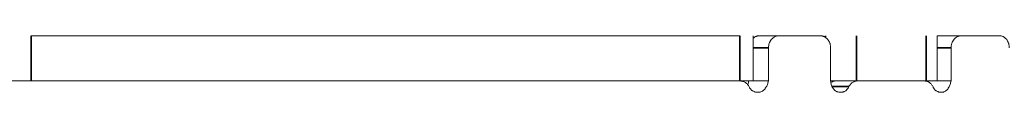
# Model space of a CAD drawing. Header units: millimetres. Extents: x 4 to 1188, y 1 to 840.
# Tile 137 of 203: x 730.927 to 737.137, y 423.145 to 423.503. Entities that reach past the tile are written whole.
import ezdxf

# ---------------------------------------------------------------- set-up
doc = ezdxf.new("R2010")
doc.units = ezdxf.units.MM
doc.layers.add('1', color=7, linetype='Continuous')

msp = doc.modelspace()

# ---------------------------------------------------------------- linework, layer by layer
at = {"layer": '1', "color": 154, "linetype": 'Continuous', "lineweight": 13}
for p, q in [((735.4698, 423.5025), (731.0007, 423.5025)), ((735.5528, 423.2168), (735.5528, 423.5025)), ((735.5942, 423.5025), (735.7177, 423.5025)), ((735.9744, 423.5025), (735.7177, 423.5025)), ((736.7131, 423.2168), (736.7131, 423.5025)), ((736.7131, 423.5025), (736.8653, 423.5025)), ((737.1055, 423.5025), (736.8653, 423.5025)), ((735.6495, 423.4268), (735.6495, 423.2168)), ((736.0415, 423.2168), (736.0415, 423.4268)), ((736.8014, 423.4268), (736.8014, 423.2168)), ((735.4711, 423.2168), (730.7871, 423.2168)), ((735.5528, 423.2168), (735.4698, 423.2168)), ((735.5528, 423.2168), (735.6495, 423.2168)), ((736.2041, 423.2168), (736.0415, 423.2168)), ((736.2041, 423.2168), (736.6444, 423.2168)), ((736.2069, 423.2168), (736.2109, 423.2168)), ((736.6338, 423.2168), (736.2109, 423.2168)), ((736.7131, 423.2168), (736.6444, 423.2168)), ((736.7131, 423.2168), (736.8014, 423.2168))]:
    msp.add_line(p, q, dxfattribs=at)
at = {"layer": '1', "color": 154, "linetype": 'Continuous', "lineweight": 35}
for p, q in [((731.0007, 423.5025), (731.0007, 423.2168)), ((735.4698, 423.2168), (735.4698, 423.5025)), ((736.0093, 423.4913), (736.0093, 423.5025)), ((736.2041, 423.5025), (736.2041, 423.2168)), ((736.6444, 423.2168), (736.6444, 423.5025)), ((735.5528, 423.4268), (735.6495, 423.4268)), ((736.7131, 423.4268), (736.8014, 423.4268))]:
    msp.add_line(p, q, dxfattribs=at)
at = {"layer": '1', "color": 154, "linetype": 'Continuous', "lineweight": 13}
for points, knots in [([(735.5942, 423.5025), (735.5897, 423.5025), (735.5853, 423.502), (735.5788, 423.5006), (735.5766, 423.5), (735.5724, 423.4985), (735.5702, 423.4977), (735.564, 423.4948), (735.5601, 423.4925), (735.5552, 423.4888), (735.5539, 423.4878), (735.5527, 423.4868)], [0, 0, 0, 0, 0.298942, 0.298942, 0.448414, 0.448414, 0.597885, 0.597885, 0.896827, 0.896827, 1, 1, 1, 1]), ([(735.7177, 423.5025), (735.7132, 423.5025), (735.7088, 423.502), (735.7022, 423.5006), (735.7001, 423.5), (735.6958, 423.4985), (735.6937, 423.4977), (735.6875, 423.4948), (735.6836, 423.4925), (735.678, 423.4884), (735.6762, 423.4869), (735.6727, 423.4838), (735.6711, 423.4821), (735.6664, 423.4769), (735.6636, 423.4731), (735.6604, 423.4679), (735.6598, 423.4668), (735.6587, 423.4647), (735.657, 423.4614), (735.6546, 423.4559), (735.6531, 423.4512), (735.6518, 423.4465), (735.6513, 423.4441), (735.65, 423.4367), (735.6495, 423.4318), (735.6495, 423.4268)], [0, 0, 0, 0, 0.125, 0.125, 0.1875, 0.1875, 0.25, 0.25, 0.375, 0.375, 0.4375, 0.4375, 0.5, 0.5, 0.625, 0.625, 0.65625, 0.65625, 0.6875, 0.75, 0.8125, 0.8125, 0.875, 0.875, 1, 1, 1, 1]), ([(736.0415, 423.4268), (736.0415, 423.4318), (736.0411, 423.4367), (736.0398, 423.444), (736.0393, 423.4464), (736.038, 423.4511), (736.0373, 423.4535), (736.0347, 423.4603), (736.0327, 423.4647), (736.029, 423.4709), (736.0277, 423.4729), (736.0249, 423.4767), (736.0235, 423.4786), (736.0188, 423.4838), (736.0155, 423.4869), (736.0109, 423.4904), (736.0099, 423.4911), (736.008, 423.4923), (736.0052, 423.4942), (736.0002, 423.4968), (735.9961, 423.4985), (735.9919, 423.4999), (735.9898, 423.5005), (735.9833, 423.502), (735.9789, 423.5025), (735.9744, 423.5025)], [0, 0, 0, 0, 0.125, 0.125, 0.1875, 0.1875, 0.25, 0.25, 0.375, 0.375, 0.4375, 0.4375, 0.5, 0.5, 0.625, 0.625, 0.65625, 0.65625, 0.6875, 0.75, 0.8125, 0.8125, 0.875, 0.875, 1, 1, 1, 1]), ([(736.8653, 423.5025), (736.8611, 423.5025), (736.857, 423.502), (736.8509, 423.5006), (736.8488, 423.5), (736.8448, 423.4985), (736.8428, 423.4977), (736.837, 423.4948), (736.8334, 423.4925), (736.8282, 423.4884), (736.8265, 423.4869), (736.8232, 423.4838), (736.8217, 423.4821), (736.8172, 423.4769), (736.8146, 423.4731), (736.8116, 423.4679), (736.8111, 423.4668), (736.81, 423.4647), (736.8084, 423.4614), (736.8062, 423.4559), (736.8048, 423.4512), (736.8036, 423.4465), (736.8031, 423.4441), (736.8018, 423.4367), (736.8014, 423.4318), (736.8014, 423.4268)], [0, 0, 0, 0, 0.125, 0.125, 0.1875, 0.1875, 0.25, 0.25, 0.375, 0.375, 0.4375, 0.4375, 0.5, 0.5, 0.625, 0.625, 0.65625, 0.65625, 0.6875, 0.75, 0.8125, 0.8125, 0.875, 0.875, 1, 1, 1, 1]), ([(737.1682, 423.4268), (737.1682, 423.4318), (737.1678, 423.4367), (737.1666, 423.444), (737.1661, 423.4464), (737.1649, 423.4511), (737.1642, 423.4535), (737.1618, 423.4603), (737.1599, 423.4647), (737.1565, 423.4709), (737.1553, 423.4729), (737.1527, 423.4767), (737.1513, 423.4786), (737.147, 423.4838), (737.1438, 423.4869), (737.1396, 423.4904), (737.1387, 423.4911), (737.1369, 423.4923), (737.1342, 423.4942), (737.1296, 423.4968), (737.1258, 423.4985), (737.1219, 423.4999), (737.1199, 423.5005), (737.1138, 423.502), (737.1097, 423.5025), (737.1055, 423.5025)], [0, 0, 0, 0, 0.125, 0.125, 0.1875, 0.1875, 0.25, 0.25, 0.375, 0.375, 0.4375, 0.4375, 0.5, 0.5, 0.625, 0.625, 0.65625, 0.65625, 0.6875, 0.75, 0.8125, 0.8125, 0.875, 0.875, 1, 1, 1, 1]), ([(735.5283, 423.1791), (735.5255, 423.1849), (735.5221, 423.19), (735.5161, 423.197), (735.5139, 423.1992), (735.5093, 423.2032), (735.5046, 423.2068), (735.4994, 423.2097), (735.494, 423.2123), (735.4912, 423.2134), (735.4856, 423.2151), (735.4828, 423.2157), (735.477, 423.2166), (735.4741, 423.2168), (735.4711, 423.2168)], [0, 0, 0, 0, 0.25, 0.25, 0.375, 0.375, 0.5, 0.625, 0.625, 0.75, 0.75, 0.875, 0.875, 1, 1, 1, 1]), ([(735.5261, 423.2168), (735.5242, 423.2095), (735.522, 423.2024), (735.5192, 423.1949), (735.519, 423.1943), (735.5188, 423.1938)], [0, 0, 0, 0, 0.922616, 0.922616, 1, 1, 1, 1]), ([(735.6495, 423.2168), (735.6476, 423.2094), (735.6453, 423.2022), (735.6413, 423.1918), (735.6398, 423.1884), (735.6366, 423.1817), (735.6348, 423.1784), (735.6319, 423.1737), (735.6308, 423.1721), (735.6287, 423.1691), (735.6276, 423.1676), (735.6241, 423.1633), (735.6216, 423.1607), (735.6174, 423.1571), (735.616, 423.156), (735.6131, 423.1539), (735.6086, 423.151), (735.6038, 423.1488), (735.5988, 423.1473), (735.597, 423.1468), (735.5936, 423.1461), (735.5919, 423.1458), (735.5884, 423.1455), (735.5867, 423.1454), (735.5832, 423.1453), (735.5815, 423.1454), (735.5762, 423.1457), (735.5727, 423.1461), (735.5676, 423.1471), (735.5659, 423.1475), (735.5625, 423.1484), (735.5608, 423.149), (735.5559, 423.1509), (735.5527, 423.1524), (735.5482, 423.1553), (735.5467, 423.1563), (735.5438, 423.1585), (735.5424, 423.1598), (735.5385, 423.1636), (735.5361, 423.1664), (735.5329, 423.1709), (735.5319, 423.1725), (735.53, 423.1758), (735.5291, 423.1774), (735.5283, 423.1791)], [0, 0, 0, 0, 0.125, 0.125, 0.1875, 0.1875, 0.25, 0.25, 0.28125, 0.28125, 0.3125, 0.3125, 0.375, 0.375, 0.40625, 0.40625, 0.4375, 0.5, 0.5, 0.53125, 0.53125, 0.5625, 0.5625, 0.59375, 0.59375, 0.625, 0.625, 0.6875, 0.6875, 0.71875, 0.71875, 0.75, 0.75, 0.8125, 0.8125, 0.84375, 0.84375, 0.875, 0.875, 0.9375, 0.9375, 0.96875, 0.96875, 1, 1, 1, 1]), ([(736.1568, 423.1814), (736.155, 423.1781), (736.1532, 423.1749), (736.1491, 423.1687), (736.1469, 423.1658), (736.1433, 423.1618), (736.142, 423.1605), (736.1394, 423.158), (736.1353, 423.1545), (736.1309, 423.1517), (736.1262, 423.1494), (736.1246, 423.1488), (736.1213, 423.1476), (736.118, 423.1466), (736.1147, 423.146), (736.1113, 423.1456), (736.1096, 423.1455), (736.107, 423.1454), (736.1062, 423.1454), (736.1045, 423.1454), (736.1019, 423.1454), (736.0994, 423.1456), (736.0943, 423.1461), (736.091, 423.1467), (736.086, 423.148), (736.0844, 423.1486), (736.0811, 423.1498), (736.0795, 423.1504), (736.0748, 423.1527), (736.0718, 423.1545), (736.0675, 423.1578), (736.0661, 423.159), (736.0635, 423.1615), (736.0597, 423.1654), (736.0565, 423.1699), (736.0527, 423.1764), (736.051, 423.1798), (736.0482, 423.1868), (736.047, 423.1904), (736.0449, 423.1978), (736.044, 423.2015), (736.0426, 423.2091), (736.042, 423.2129), (736.0415, 423.2168)], [0, 0, 0, 0, 0.0625, 0.0625, 0.125, 0.125, 0.15625, 0.15625, 0.1875, 0.25, 0.25, 0.28125, 0.28125, 0.3125, 0.34375, 0.34375, 0.375, 0.375, 0.390625, 0.390625, 0.40625, 0.4375, 0.4375, 0.5, 0.5, 0.53125, 0.53125, 0.5625, 0.5625, 0.625, 0.625, 0.65625, 0.65625, 0.6875, 0.75, 0.75, 0.8125, 0.8125, 0.875, 0.875, 0.9375, 0.9375, 1, 1, 1, 1]), ([(736.043, 423.2069), (736.0431, 423.207), (736.0456, 423.2087), (736.0482, 423.2101), (736.0521, 423.212), (736.0534, 423.2125), (736.056, 423.2135), (736.0573, 423.214), (736.0638, 423.216), (736.0692, 423.2168), (736.0748, 423.2168)], [0, 0, 0, 0, 0.015597, 0.261697, 0.261697, 0.384748, 0.384748, 0.507798, 0.507798, 1, 1, 1, 1]), ([(736.2109, 423.2168), (736.2054, 423.2168), (736.2, 423.216), (736.1935, 423.214), (736.1922, 423.2135), (736.1896, 423.2125), (736.1883, 423.212), (736.1845, 423.2102), (736.1796, 423.2075), (736.1751, 423.2041), (736.1718, 423.2012), (736.1707, 423.2002), (736.1687, 423.1982), (736.1677, 423.1971), (736.1629, 423.1917), (736.1595, 423.1868), (736.1568, 423.1814)], [0, 0, 0, 0, 0.25, 0.25, 0.3125, 0.3125, 0.375, 0.375, 0.5, 0.625, 0.625, 0.6875, 0.6875, 0.75, 0.75, 1, 1, 1, 1]), ([(736.6875, 423.1791), (736.6849, 423.1849), (736.6817, 423.19), (736.6761, 423.197), (736.674, 423.1992), (736.6697, 423.2032), (736.6653, 423.2068), (736.6604, 423.2097), (736.6553, 423.2123), (736.6527, 423.2134), (736.6475, 423.2151), (736.6448, 423.2157), (736.6394, 423.2166), (736.6366, 423.2168), (736.6338, 423.2168)], [0, 0, 0, 0, 0.25, 0.25, 0.375, 0.375, 0.5, 0.625, 0.625, 0.75, 0.75, 0.875, 0.875, 1, 1, 1, 1]), ([(736.8014, 423.2168), (736.7996, 423.2094), (736.7975, 423.2022), (736.7937, 423.1918), (736.7923, 423.1884), (736.7892, 423.1817), (736.7876, 423.1784), (736.7848, 423.1737), (736.7839, 423.1721), (736.7818, 423.1691), (736.7808, 423.1676), (736.7775, 423.1633), (736.7752, 423.1607), (736.7713, 423.1571), (736.77, 423.156), (736.7672, 423.1539), (736.763, 423.151), (736.7585, 423.1488), (736.7538, 423.1473), (736.7521, 423.1468), (736.7489, 423.1461), (736.7473, 423.1458), (736.7441, 423.1455), (736.7424, 423.1454), (736.7392, 423.1453), (736.7375, 423.1454), (736.7326, 423.1457), (736.7293, 423.1461), (736.7245, 423.1471), (736.7229, 423.1475), (736.7197, 423.1484), (736.7182, 423.149), (736.7135, 423.1509), (736.7105, 423.1524), (736.7062, 423.1553), (736.7049, 423.1563), (736.7022, 423.1585), (736.7009, 423.1598), (736.6972, 423.1636), (736.6949, 423.1664), (736.6919, 423.1709), (736.691, 423.1725), (736.6892, 423.1758), (736.6883, 423.1774), (736.6875, 423.1791)], [0, 0, 0, 0, 0.125, 0.125, 0.1875, 0.1875, 0.25, 0.25, 0.28125, 0.28125, 0.3125, 0.3125, 0.375, 0.375, 0.40625, 0.40625, 0.4375, 0.5, 0.5, 0.53125, 0.53125, 0.5625, 0.5625, 0.59375, 0.59375, 0.625, 0.625, 0.6875, 0.6875, 0.71875, 0.71875, 0.75, 0.75, 0.8125, 0.8125, 0.84375, 0.84375, 0.875, 0.875, 0.9375, 0.9375, 0.96875, 0.96875, 1, 1, 1, 1])]:
    msp.add_open_spline(points, degree=3, knots=knots, dxfattribs=at)
at = {"layer": '1', "color": 154, "linetype": 'Continuous', "lineweight": 35}
msp.add_open_spline([(736.1568, 423.1814), (736.134, 423.1813), (736.1113, 423.1813), (736.0886, 423.1812), (736.0886, 423.1812), (736.0762, 423.1812), (736.0638, 423.1811), (736.0515, 423.1811)], degree=3, knots=[0, 0, 0, 0, 0.647497, 0.647497, 0.647888, 0.647888, 1, 1, 1, 1], dxfattribs=at)

doc.saveas('drawing.dxf')
